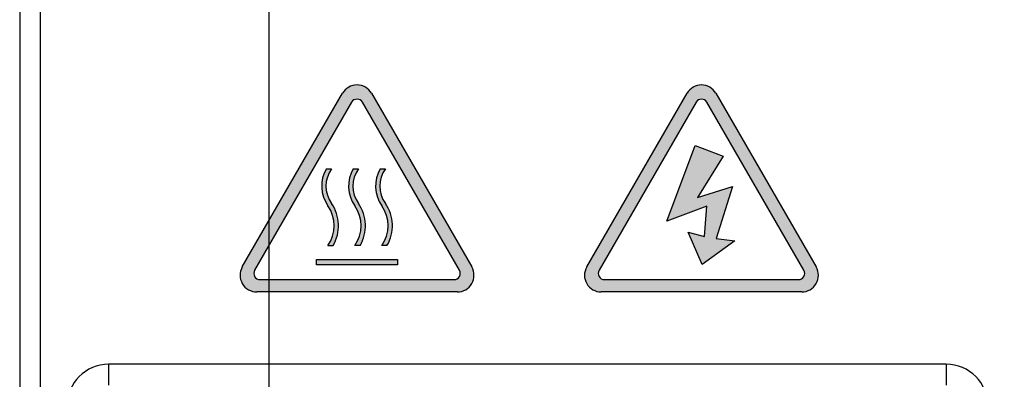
# Model space of a CAD drawing. Extents: x 14074 to 14381, y -3030 to -2703.
# Tile 12 of 27: x 14074 to 14098, y -2876 to -2868. Entities that reach past the tile are written whole.
import ezdxf

# ---------------------------------------------------------------- set-up
doc = ezdxf.new("R2010")
doc.units = 0
doc.linetypes.add('DASHED2', pattern=[9.524999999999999, 6.35, -3.175])
doc.layers.get('DEFPOINTS').update_dxf_attribs({"color": 8, "linetype": 'CONTINUOUS'})
doc.layers.add('TEXT', color=2, linetype='CONTINUOUS')
doc.layers.add('圖層1', color=3, linetype='DASHED2')
doc.styles.get("Standard").update_dxf_attribs({"font": 'PMingLiU.ttf'})
doc.dimstyles.new('ISO-25', dxfattribs={"dimtxt": 3, "dimasz": 3, "dimexe": 1, "dimexo": 1, "dimgap": 2, "dimtad": 2, "dimtih": 1, "dimtoh": 1, "dimtxsty": 'STANDARD', "dimcen": 0, "dimclrd": 256, "dimclre": 256, "dimclrt": 256, "dimazin": 3, "dimtfac": 1, "dimtmove": 0, "dimatfit": 3})

# ---------------------------------------------------------------- blocks, each defined once
blk = doc.blocks.new('*D5')
at = {"layer": 'DEFPOINTS', "color": 0}
for p in [(14138.4981006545, -2719.39303236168), (14138.4981006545, -2733.175358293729), (14080.4981006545, -2883.175358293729)]:
    blk.add_point(p, dxfattribs=at)
at = {"layer": 'TEXT', "color": 7}
for p, q in [((14080.4981006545, -2882.175358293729), (14080.4981006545, -2718.39303236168)), ((14138.4981006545, -2732.175358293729), (14138.4981006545, -2718.39303236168)), ((14083.4981006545, -2719.39303236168), (14135.4981006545, -2719.39303236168))]:
    blk.add_line(p, q, dxfattribs=at)
for points in [[(14083.4981006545, -2718.89303236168), (14083.4981006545, -2719.89303236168), (14080.4981006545, -2719.39303236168)], [(14135.4981006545, -2718.89303236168), (14135.4981006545, -2719.89303236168), (14138.4981006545, -2719.39303236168)]]:
    blk.add_solid(points, dxfattribs=at)
at = {"layer": 'TEXT', "color": 7, "insert": (14109.4981006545, -2715.69463119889), "char_height": 3, "attachment_point": 5}
blk.add_mtext('58', dxfattribs=at)
blk = doc.blocks.new('*D7')
at = {"layer": 'DEFPOINTS', "color": 0}
for p in [(14138.4981006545, -2733.175358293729), (14080.4981006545, -2883.175358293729), (14152.14362106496, -2883.175358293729)]:
    blk.add_point(p, dxfattribs=at)
at = {"layer": 'TEXT', "color": 7}
for p, q in [((14139.4981006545, -2733.175358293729), (14153.14362106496, -2733.175358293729)), ((14152.14362106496, -2736.175358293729), (14152.14362106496, -2880.175358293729)), ((14081.4981006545, -2883.175358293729), (14153.14362106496, -2883.175358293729))]:
    blk.add_line(p, q, dxfattribs=at)
for points in [[(14151.64362106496, -2736.175358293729), (14152.64362106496, -2736.175358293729), (14152.14362106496, -2733.175358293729)], [(14151.64362106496, -2880.175358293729), (14152.64362106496, -2880.175358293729), (14152.14362106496, -2883.175358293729)]]:
    blk.add_solid(points, dxfattribs=at)
at = {"layer": 'TEXT', "color": 7, "insert": (14157.00844664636, -2808.175358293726), "char_height": 3, "attachment_point": 5}
blk.add_mtext('150', dxfattribs=at)

msp = doc.modelspace()

# ---------------------------------------------------------------- hatches: boundary and pattern name
at = {"layer": '圖層1'}
h = msp.add_hatch(color=256, dxfattribs=at)
edge = h.paths.add_edge_path(flags=0)
edge.add_line((14081.86999959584, -2871.197198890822), (14081.99306216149, -2871.197198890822))
edge.add_arc((14082.58665754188, -2871.614777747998), 0.7257599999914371, 144.8746139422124, 215.1253860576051)
edge.add_arc((14081.22986810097, -2872.569243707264), 0.9331200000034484, -30.759658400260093, 35.12538605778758, ccw=False)
edge.add_line((14082.03171697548, -2873.046476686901), (14081.90826282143, -2873.0464766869))
edge.add_arc((14081.22986810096, -2872.569243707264), 0.8294400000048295, 324.8746139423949, 395.1253860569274)
edge.add_arc((14082.58665754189, -2871.614777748), 0.8294399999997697, 149.7717028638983, 215.1253860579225, ccw=False)
edge = h.paths.add_edge_path()
edge.add_arc((14082.60814290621, -2869.583758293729), 0.4000000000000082, 29.99999999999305, 150.0000000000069)
edge.add_line((14082.2617327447, -2869.38375829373), (14079.85021243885, -2873.560633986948))
edge.add_arc((14080.19662260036, -2873.760633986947), 0.3999999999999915, 150.0000000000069, 270)
edge.add_line((14080.19662260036, -2874.160633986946), (14085.01966321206, -2874.160633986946))
edge.add_arc((14085.01966321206, -2873.760633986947), 0.3999999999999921, 270, 389.999999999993)
edge.add_line((14085.36607337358, -2873.560633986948), (14082.95455306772, -2869.38375829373))
edge = h.paths.add_edge_path(flags=0)
edge.add_arc((14082.52586810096, -2872.569243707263), 0.8294400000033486, 324.8746139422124, 395.1253860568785)
edge.add_arc((14083.88265754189, -2871.614777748), 0.8294399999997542, 149.7717028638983, 215.1253860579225, ccw=False)
edge.add_line((14083.16599959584, -2871.197198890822), (14083.28906216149, -2871.197198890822))
edge.add_arc((14083.88265754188, -2871.614777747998), 0.72575999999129, 144.8746139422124, 215.1253860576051)
edge.add_arc((14082.52586810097, -2872.569243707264), 0.933120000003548, -30.759658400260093, 35.12538605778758, ccw=False)
edge.add_line((14083.32771697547, -2873.0464766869), (14083.20426282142, -2873.0464766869))
edge = h.paths.add_edge_path(flags=16)
edge.add_arc((14082.60814290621, -2869.67535829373), 0.150000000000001, 29.99999999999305, 150.0000000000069)
edge.add_line((14082.47823909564, -2869.60035829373), (14080.14604671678, -2873.639833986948))
edge.add_arc((14080.27595052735, -2873.714833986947), 0.1499999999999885, 150.0000000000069, 270)
edge.add_line((14080.27595052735, -2873.864833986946), (14084.94033528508, -2873.864833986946))
edge.add_arc((14084.94033528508, -2873.714833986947), 0.1499999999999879, 270, 389.999999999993)
edge.add_line((14085.07023909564, -2873.639833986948), (14082.73804671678, -2869.60035829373))
edge = h.paths.add_edge_path(flags=0)
edge.add_arc((14081.87786810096, -2872.569243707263), 0.8294400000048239, 324.8746139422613, 395.1253860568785)
edge.add_arc((14083.23465754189, -2871.614777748), 0.829439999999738, 149.7717028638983, 215.1253860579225, ccw=False)
edge.add_line((14082.51799959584, -2871.197198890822), (14082.64106216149, -2871.197198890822))
edge.add_arc((14083.23465754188, -2871.614777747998), 0.7257599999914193, 144.8746139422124, 215.1253860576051)
edge.add_arc((14081.87786810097, -2872.569243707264), 0.9331200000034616, -30.759658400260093, 35.12538605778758, ccw=False)
edge.add_line((14082.67971697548, -2873.0464766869), (14082.55626282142, -2873.0464766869))
h.paths.add_polyline_path([(14081.63614290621, -2873.508433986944), (14081.63614290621, -2873.378833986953), (14083.58014290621, -2873.378833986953), (14083.58014290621, -2873.508433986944)], flags=0)
h = msp.add_hatch(color=256, dxfattribs=at)
edge = h.paths.add_edge_path()
edge.add_arc((14090.88805840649, -2869.583758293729), 0.3999999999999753, 29.99999998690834, 149.9999999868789)
edge.add_line((14090.54164824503, -2869.38375829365), (14088.13012793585, -2873.560633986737))
edge.add_arc((14088.47653809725, -2873.760633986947), 0.4000000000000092, 149.9999999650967, 270)
edge.add_line((14088.47653809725, -2874.160633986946), (14093.29957870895, -2874.160633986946))
edge.add_arc((14093.29957870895, -2873.760633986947), 0.3999999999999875, 270, 389.9999999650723)
edge.add_line((14093.64598887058, -2873.560633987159), (14091.23446856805, -2869.383758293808))
edge = h.paths.add_edge_path(flags=16)
edge.add_arc((14088.55586602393, -2873.714833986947), 0.1499999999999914, 150.0000000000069, 270)
edge.add_line((14088.55586602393, -2873.864833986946), (14093.22025078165, -2873.864833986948))
edge.add_arc((14093.22025078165, -2873.714833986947), 0.1500000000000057, 270, 389.999999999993)
edge.add_line((14093.35015459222, -2873.639833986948), (14091.01796221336, -2869.60035829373))
edge.add_arc((14090.88805840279, -2869.67535829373), 0.1500000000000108, 29.99999999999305, 150.0000000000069)
edge.add_line((14090.75815459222, -2869.60035829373), (14088.42596221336, -2873.639833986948))
h.paths.add_polyline_path([(14090.73429591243, -2870.637500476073), (14091.411049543, -2870.89818812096), (14090.79069204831, -2871.888801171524), (14091.63663408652, -2871.628113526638), (14091.24186113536, -2872.879414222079), (14091.6930302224, -2872.931551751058), (14090.90348432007, -2873.505064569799), (14090.56510750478, -2872.723001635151), (14090.95988045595, -2872.8272766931), (14091.01627659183, -2872.097351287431), (14090.05754228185, -2872.462313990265)], flags=0)

# ---------------------------------------------------------------- linework, layer by layer
at = {"layer": 'TEXT', "color": 7}
for p, q in [((14074.4981006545, -2769.925358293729), (14074.4981006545, -2885.968251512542)), ((14074.9981006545, -2885.968251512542), (14074.9981006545, -2769.925358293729)), ((14096.77356690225, -2875.900234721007), (14076.63535908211, -2875.900234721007)), ((14076.63535908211, -2875.900234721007), (14076.63535908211, -2876.400063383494)), ((14096.77356690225, -2875.900234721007), (14096.77356690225, -2876.400063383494))]:
    msp.add_line(p, q, dxfattribs=at)
for centre, major_axis, ratio, start_param, end_param in [((14076.63604454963, -2876.900577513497), (-0.7075914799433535, 0.7075914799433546), 0.9993150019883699, 5.498129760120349, 7.068240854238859), ((14096.77288143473, -2876.900577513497), (0.7075914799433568, 0.7075914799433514), 0.9993150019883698, 5.498129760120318, 7.068240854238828)]:
    msp.add_ellipse(centre, major_axis=major_axis, ratio=ratio, start_param=start_param, end_param=end_param, dxfattribs=at)
at = {"layer": '圖層1', "linetype": 'CONTINUOUS'}
for p, q in [((14079.85021243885, -2873.560633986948), (14082.2617327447, -2869.38375829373)), ((14082.95455306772, -2869.38375829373), (14085.36607337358, -2873.560633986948)), ((14088.13012793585, -2873.560633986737), (14090.54164824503, -2869.38375829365)), ((14091.23446856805, -2869.383758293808), (14093.64598887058, -2873.560633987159)), ((14082.47823909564, -2869.60035829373), (14080.14604671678, -2873.639833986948)), ((14085.07023909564, -2873.639833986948), (14082.73804671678, -2869.60035829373)), ((14090.75815459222, -2869.60035829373), (14088.42596221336, -2873.639833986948)), ((14093.35015459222, -2873.639833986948), (14091.01796221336, -2869.60035829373)), ((14090.05754228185, -2872.462313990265), (14090.73429591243, -2870.637500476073)), ((14090.73429591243, -2870.637500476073), (14091.411049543, -2870.89818812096)), ((14091.411049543, -2870.89818812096), (14090.79069204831, -2871.888801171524)), ((14081.86999959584, -2871.197198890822), (14081.99306216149, -2871.197198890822)), ((14082.51799959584, -2871.197198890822), (14082.64106216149, -2871.197198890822)), ((14083.16599959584, -2871.197198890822), (14083.28906216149, -2871.197198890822)), ((14090.79069204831, -2871.888801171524), (14091.63663408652, -2871.628113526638)), ((14091.63663408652, -2871.628113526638), (14091.24186113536, -2872.879414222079)), ((14091.01627659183, -2872.097351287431), (14090.05754228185, -2872.462313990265)), ((14090.95988045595, -2872.8272766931), (14091.01627659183, -2872.097351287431)), ((14090.90348432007, -2873.505064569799), (14090.56510750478, -2872.723001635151)), ((14090.56510750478, -2872.723001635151), (14090.95988045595, -2872.8272766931)), ((14091.24186113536, -2872.879414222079), (14091.6930302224, -2872.931551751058)), ((14081.90826282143, -2873.0464766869), (14082.03171697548, -2873.046476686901)), ((14082.67971697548, -2873.0464766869), (14082.55626282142, -2873.0464766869)), ((14083.32771697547, -2873.0464766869), (14083.20426282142, -2873.0464766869)), ((14091.6930302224, -2872.931551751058), (14090.90348432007, -2873.505064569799)), ((14081.63614290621, -2873.378833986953), (14083.58014290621, -2873.378833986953)), ((14081.63614290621, -2873.508433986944), (14081.63614290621, -2873.378833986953)), ((14083.58014290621, -2873.508433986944), (14081.63614290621, -2873.508433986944)), ((14083.58014290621, -2873.378833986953), (14083.58014290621, -2873.508433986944)), ((14080.27595052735, -2873.864833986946), (14084.94033528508, -2873.864833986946)), ((14088.55586602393, -2873.864833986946), (14093.22025078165, -2873.864833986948)), ((14085.01966321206, -2874.160633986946), (14080.19662260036, -2874.160633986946)), ((14093.29957870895, -2874.160633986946), (14088.47653809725, -2874.160633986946))]:
    msp.add_line(p, q, dxfattribs=at)
for centre, radius, start, end in [((14082.60814290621, -2869.583758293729), 0.4000000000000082, 30.00000000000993, 149.9999999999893), ((14090.88805840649, -2869.583758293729), 0.3999999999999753, 29.99999998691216, 149.9999999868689), ((14082.60814290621, -2869.67535829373), 0.150000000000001, 30.00000000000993, 149.9999999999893), ((14090.88805840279, -2869.67535829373), 0.1500000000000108, 30.00000000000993, 149.9999999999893), ((14082.58665754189, -2871.614777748), 0.8294399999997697, 149.7717028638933, 215.1253860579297), ((14082.58665754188, -2871.614777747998), 0.7257599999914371, 144.8746139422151, 215.1253860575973), ((14083.23465754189, -2871.614777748), 0.829439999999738, 149.7717028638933, 215.1253860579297), ((14083.23465754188, -2871.614777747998), 0.7257599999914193, 144.8746139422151, 215.1253860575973), ((14083.88265754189, -2871.614777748), 0.8294399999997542, 149.7717028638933, 215.1253860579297), ((14083.88265754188, -2871.614777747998), 0.72575999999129, 144.8746139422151, 215.1253860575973), ((14081.22986810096, -2872.569243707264), 0.8294400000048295, 324.8746139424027, 35.12538605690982), ((14081.22986810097, -2872.569243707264), 0.9331200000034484, 329.2403415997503, 35.12538605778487), ((14081.87786810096, -2872.569243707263), 0.8294400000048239, 324.874613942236, 35.125386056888), ((14081.87786810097, -2872.569243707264), 0.9331200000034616, 329.2403415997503, 35.12538605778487), ((14082.52586810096, -2872.569243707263), 0.8294400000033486, 324.8746139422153, 35.125386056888), ((14082.52586810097, -2872.569243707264), 0.933120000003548, 329.2403415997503, 35.12538605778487), ((14080.19662260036, -2873.760633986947), 0.3999999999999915, 149.9999999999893, 270), ((14085.01966321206, -2873.760633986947), 0.3999999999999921, 270, 30.00000000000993), ((14088.47653809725, -2873.760633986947), 0.4000000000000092, 149.9999999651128, 270), ((14093.29957870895, -2873.760633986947), 0.3999999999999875, 270, 29.99999996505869), ((14080.27595052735, -2873.714833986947), 0.1499999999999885, 149.9999999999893, 270), ((14084.94033528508, -2873.714833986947), 0.1499999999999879, 270, 30.00000000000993), ((14088.55586602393, -2873.714833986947), 0.1499999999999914, 149.9999999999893, 270), ((14093.22025078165, -2873.714833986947), 0.1500000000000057, 270, 30.00000000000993)]:
    msp.add_arc(centre, radius, start, end, dxfattribs=at)

# ---------------------------------------------------------------- dimensions: what is measured, and where the dimension line sits
at = {"layer": 'TEXT', "color": 7}
dim = msp.add_linear_dim(base=(14138.4981006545, -2719.39303236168), p1=(14080.4981006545, -2883.175358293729), p2=(14138.4981006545, -2733.175358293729), dimstyle='ISO-25', override={"dimclrd": 7, "dimclre": 7, "dimclrt": 7}, dxfattribs=at)
dim.commit()
dim.dimension.update_dxf_attribs({"geometry": '*D5', "text_midpoint": (14109.4981006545, -2719.39303236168), "dimtype": 160})
dim = msp.add_linear_dim(base=(14152.14362106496, -2883.175358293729), p1=(14138.4981006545, -2733.175358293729), p2=(14080.4981006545, -2883.175358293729), angle=90, dimstyle='ISO-25', override={"dimclrd": 7, "dimclre": 7, "dimclrt": 7}, dxfattribs=at)
dim.commit()
dim.dimension.update_dxf_attribs({"geometry": '*D7', "text_midpoint": (14157.00844664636, -2808.175358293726)})

doc.saveas('drawing.dxf')
